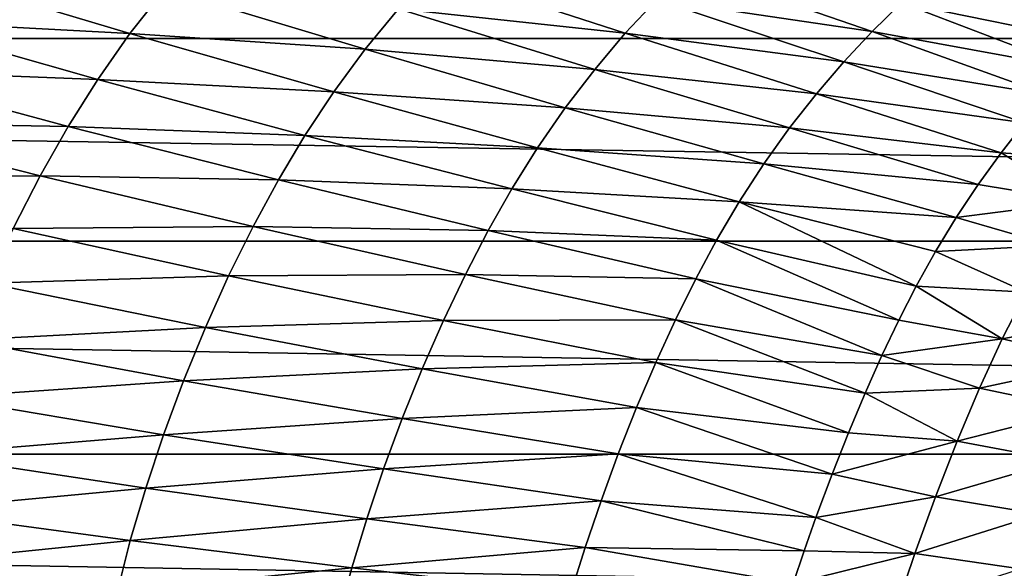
# Model space of a CAD drawing. Header units: metres. Extents: x -160 to 52, y -25 to 25.
# Tile 14 of 166: x -80.01 to -67.64, y 5.6 to 12.49. Entities that reach past the tile are written whole.
import ezdxf

# ---------------------------------------------------------------- set-up
doc = ezdxf.new("R2010")
doc.units = ezdxf.units.M
doc.layers.add('solid_509094_SW0001', color=7, linetype='CONTINUOUS')

msp = doc.modelspace()

# ---------------------------------------------------------------- linework, layer by layer
at = {"layer": 'solid_509094_SW0001'}
for points in [[(-159.199997, 14.630385, -19.652018), (-2.2, 14.630385, -19.652018), (-2.2, 12.25, -21.217623)], [(-159.199997, 12.25, -21.217623), (-159.199997, 14.630385, -19.652018), (-2.2, 12.25, -21.217623)], [(-71.601776, 13.131963, 28.778347), (-72.006065, 12.737263, 29.078974), (-69.299706, 12.335315, 31.079241)], [(-71.601776, 13.131963, 28.778347), (-69.299706, 12.335315, 31.079241), (-68.928787, 12.696247, 30.810534)], [(-81.170715, 13.073675, 24.837633), (-81.619232, 12.469979, 25.252584), (-78.624008, 12.311234, 26.529158)], [(-81.170715, 13.073675, 24.837633), (-78.624008, 12.311234, 26.529158), (-78.182243, 12.874393, 26.136955)], [(-74.815323, 13.098409, 27.299622), (-75.249985, 12.622209, 27.653013), (-72.400658, 12.314382, 29.39168)], [(-74.815323, 13.098409, 27.299622), (-72.400658, 12.314382, 29.39168), (-72.006065, 12.737263, 29.078974)], [(-68.529831, 13.047745, 30.545475), (-68.928787, 12.696247, 30.810534), (-66.454865, 12.195987, 33.063175)], [(-68.529831, 13.047745, 30.545475), (-66.454865, 12.195987, 33.063175), (-66.118912, 12.501265, 32.844547)], [(-78.182243, 12.874393, 26.136955), (-78.624008, 12.311234, 26.529158), (-75.66758, 12.113707, 28.011673)], [(-78.182243, 12.874393, 26.136955), (-75.66758, 12.113707, 28.011673), (-75.249985, 12.622209, 27.653013)], [(-75.249985, 12.622209, 27.653013), (-75.66758, 12.113707, 28.011673), (-72.785156, 11.861279, 29.713997)], [(-75.249985, 12.622209, 27.653013), (-72.785156, 11.861279, 29.713997), (-72.400658, 12.314382, 29.39168)], [(-72.006065, 12.737263, 29.078974), (-72.400658, 12.314382, 29.39168), (-69.654221, 11.957281, 31.355)], [(-72.006065, 12.737263, 29.078974), (-69.654221, 11.957281, 31.355), (-69.299706, 12.335315, 31.079241)], [(-68.928787, 12.696247, 30.810534), (-69.299706, 12.335315, 31.079241), (-66.778244, 11.875141, 33.292793)], [(-68.928787, 12.696247, 30.810534), (-66.778244, 11.875141, 33.292793), (-66.454865, 12.195987, 33.063175)], [(-81.619232, 12.469979, 25.252584), (-82.027893, 11.851935, 25.648067), (-79.029305, 11.733543, 26.905233)], [(-81.619232, 12.469979, 25.252584), (-79.029305, 11.733543, 26.905233), (-78.624008, 12.311234, 26.529158)], [(-159.199997, 12.25, -21.217623), (-2.2, 12.25, -21.217623), (-2.2, 9.703955, -22.496294)], [(-159.199997, 9.703955, -22.496294), (-159.199997, 12.25, -21.217623), (-2.2, 9.703955, -22.496294)], [(-78.624008, 12.311234, 26.529158), (-79.029305, 11.733543, 26.905233), (-76.062729, 11.578068, 28.367525)], [(-78.624008, 12.311234, 26.529158), (-76.062729, 11.578068, 28.367525), (-75.66758, 12.113707, 28.011673)], [(-72.400658, 12.314382, 29.39168), (-72.785156, 11.861279, 29.713997), (-70.000061, 11.555091, 31.640682)], [(-72.400658, 12.314382, 29.39168), (-70.000061, 11.555091, 31.640682), (-69.654221, 11.957281, 31.355)], [(-69.299706, 12.335315, 31.079241), (-69.654221, 11.957281, 31.355), (-67.087128, 11.540412, 33.530113)], [(-69.299706, 12.335315, 31.079241), (-67.087128, 11.540412, 33.530113), (-66.778244, 11.875141, 33.292793)], [(-75.66758, 12.113707, 28.011673), (-76.062729, 11.578068, 28.367525), (-73.154816, 11.379725, 30.039881)], [(-75.66758, 12.113707, 28.011673), (-73.154816, 11.379725, 30.039881), (-72.785156, 11.861279, 29.713997)], [(-69.654221, 11.957281, 31.355), (-70.000061, 11.555091, 31.640682), (-67.385666, 11.189353, 33.774937)], [(-69.654221, 11.957281, 31.355), (-67.385666, 11.189353, 33.774937), (-67.087128, 11.540412, 33.530113)], [(-82.027893, 11.851935, 25.648067), (-82.41687, 11.198597, 26.03924), (-79.39933, 11.144, 27.262056)], [(-82.027893, 11.851935, 25.648067), (-79.39933, 11.144, 27.262056), (-79.029305, 11.733543, 26.905233)], [(-72.785156, 11.861279, 29.713997), (-73.154816, 11.379725, 30.039881), (-70.337105, 11.126645, 31.934019)], [(-72.785156, 11.861279, 29.713997), (-70.337105, 11.126645, 31.934019), (-70.000061, 11.555091, 31.640682)], [(-79.029305, 11.733543, 26.905233), (-79.39933, 11.144, 27.262056), (-76.425896, 11.030363, 28.707226)], [(-79.029305, 11.733543, 26.905233), (-76.425896, 11.030363, 28.707226), (-76.062729, 11.578068, 28.367525)], [(-76.062729, 11.578068, 28.367525), (-76.425896, 11.030363, 28.707226), (-73.505074, 10.874397, 30.361923)], [(-76.062729, 11.578068, 28.367525), (-73.505074, 10.874397, 30.361923), (-73.154816, 11.379725, 30.039881)], [(-70.000061, 11.555091, 31.640682), (-70.337105, 11.126645, 31.934019), (-67.680634, 10.814229, 34.030476)], [(-70.000061, 11.555091, 31.640682), (-67.680634, 10.814229, 34.030476), (-67.385666, 11.189353, 33.774937)], [(-73.154816, 11.379725, 30.039881), (-73.505074, 10.874397, 30.361923), (-70.6614, 10.673431, 32.229473)], [(-73.154816, 11.379725, 30.039881), (-70.6614, 10.673431, 32.229473), (-70.337105, 11.126645, 31.934019)], [(-82.41687, 11.198597, 26.03924), (-82.788696, 10.505502, 26.426081), (-79.752495, 10.522593, 27.613651)], [(-82.41687, 11.198597, 26.03924), (-79.752495, 10.522593, 27.613651), (-79.39933, 11.144, 27.262056)], [(-79.39933, 11.144, 27.262056), (-79.752495, 10.522593, 27.613651), (-76.758385, 10.472945, 29.02792)], [(-79.39933, 11.144, 27.262056), (-76.758385, 10.472945, 29.02792), (-76.425896, 11.030363, 28.707226)], [(-66.299126, 10.719213, 35.141068), (-67.385666, 11.189353, 33.774937), (-67.680634, 10.814229, 34.030476)], [(-76.425896, 11.030363, 28.707226), (-76.758385, 10.472945, 29.02792), (-73.827744, 10.359197, 30.667885)], [(-76.425896, 11.030363, 28.707226), (-73.827744, 10.359197, 30.667885), (-73.505074, 10.874397, 30.361923)], [(-70.337105, 11.126645, 31.934019), (-70.6614, 10.673431, 32.229473), (-67.968819, 10.416401, 34.292221)], [(-70.337105, 11.126645, 31.934019), (-67.968819, 10.416401, 34.292221), (-67.680634, 10.814229, 34.030476)], [(-73.505074, 10.874397, 30.361923), (-73.827744, 10.359197, 30.667885), (-70.9692, 10.199597, 32.520264)], [(-73.505074, 10.874397, 30.361923), (-70.9692, 10.199597, 32.520264), (-70.6614, 10.673431, 32.229473)], [(-66.673454, 10.201966, 35.480465), (-67.680634, 10.814229, 34.030476), (-67.968819, 10.416401, 34.292221)], [(-66.299126, 10.719213, 35.141068), (-67.680634, 10.814229, 34.030476), (-66.673454, 10.201966, 35.480465)], [(-70.6614, 10.673431, 32.229473), (-70.9692, 10.199597, 32.520264), (-68.244087, 10.001679, 34.552467)], [(-70.6614, 10.673431, 32.229473), (-68.244087, 10.001679, 34.552467), (-67.968819, 10.416401, 34.292221)], [(-82.788696, 10.505502, 26.426081), (-80.091324, 9.86504, 27.960089), (-79.752495, 10.522593, 27.613651)], [(-79.752495, 10.522593, 27.613651), (-80.091324, 9.86504, 27.960089), (-77.07692, 9.886744, 29.342529)], [(-79.752495, 10.522593, 27.613651), (-77.07692, 9.886744, 29.342529), (-76.758385, 10.472945, 29.02792)], [(-76.758385, 10.472945, 29.02792), (-77.07692, 9.886744, 29.342529), (-74.124214, 9.836084, 30.955132)], [(-76.758385, 10.472945, 29.02792), (-74.124214, 9.836084, 30.955132), (-73.827744, 10.359197, 30.667885)], [(-66.673454, 10.201966, 35.480465), (-67.968819, 10.416401, 34.292221), (-68.244087, 10.001679, 34.552467)], [(-73.827744, 10.359197, 30.667885), (-74.124214, 9.836084, 30.955132), (-71.253578, 9.717792, 32.795166)], [(-73.827744, 10.359197, 30.667885), (-71.253578, 9.717792, 32.795166), (-70.9692, 10.199597, 32.520264)], [(-70.9692, 10.199597, 32.520264), (-71.253578, 9.717792, 32.795166), (-68.745491, 9.140298, 35.044098)], [(-70.9692, 10.199597, 32.520264), (-68.504997, 9.572144, 34.806519), (-68.244087, 10.001679, 34.552467)], [(-70.9692, 10.199597, 32.520264), (-68.745491, 9.140298, 35.044098), (-68.504997, 9.572144, 34.806519)], [(-66.673454, 10.201966, 35.480465), (-68.244087, 10.001679, 34.552467), (-67.03093, 9.647778, 35.823475)], [(-67.03093, 9.647778, 35.823475), (-68.244087, 10.001679, 34.552467), (-68.504997, 9.572144, 34.806519)], [(-80.091324, 9.86504, 27.960089), (-80.412468, 9.175169, 28.296396), (-77.384003, 9.267556, 29.651182)], [(-80.091324, 9.86504, 27.960089), (-77.384003, 9.267556, 29.651182), (-77.07692, 9.886744, 29.342529)], [(-77.07692, 9.886744, 29.342529), (-77.384003, 9.267556, 29.651182), (-74.409576, 9.286963, 31.235502)], [(-77.07692, 9.886744, 29.342529), (-74.409576, 9.286963, 31.235502), (-74.124214, 9.836084, 30.955132)], [(-74.124214, 9.836084, 30.955132), (-74.409576, 9.286963, 31.235502), (-71.516029, 9.229568, 33.051723)], [(-74.124214, 9.836084, 30.955132), (-71.516029, 9.229568, 33.051723), (-71.253578, 9.717792, 32.795166)], [(-159.199997, 9.703955, -22.496294), (-2.2, 9.703955, -22.496294), (-2.2, 7.026679, -23.470743)], [(-159.199997, 7.026679, -23.470743), (-159.199997, 9.703955, -22.496294), (-2.2, 7.026679, -23.470743)], [(-71.253578, 9.717792, 32.795166), (-71.516029, 9.229568, 33.051723), (-68.965202, 8.711498, 35.261246)], [(-71.253578, 9.717792, 32.795166), (-68.965202, 8.711498, 35.261246), (-68.745491, 9.140298, 35.044098)], [(-67.364342, 9.065391, 36.155106), (-68.504997, 9.572144, 34.806519), (-68.745491, 9.140298, 35.044098)], [(-67.03093, 9.647778, 35.823475), (-68.504997, 9.572144, 34.806519), (-67.364342, 9.065391, 36.155106)], [(-77.384003, 9.267556, 29.651182), (-74.686317, 8.707644, 31.509138), (-74.409576, 9.286963, 31.235502)], [(-74.409576, 9.286963, 31.235502), (-74.686317, 8.707644, 31.509138), (-71.77002, 8.717855, 33.300697)], [(-74.409576, 9.286963, 31.235502), (-71.77002, 8.717855, 33.300697), (-71.516029, 9.229568, 33.051723)], [(-80.412468, 9.175169, 28.296396), (-80.711617, 8.461494, 28.617046), (-77.676865, 8.618905, 29.949375)], [(-80.412468, 9.175169, 28.296396), (-77.676865, 8.618905, 29.949375), (-77.384003, 9.267556, 29.651182)], [(-77.384003, 9.267556, 29.651182), (-77.676865, 8.618905, 29.949375), (-74.686317, 8.707644, 31.509138)], [(-71.516029, 9.229568, 33.051723), (-71.77002, 8.717855, 33.300697), (-69.177612, 8.267075, 35.469543)], [(-71.516029, 9.229568, 33.051723), (-69.177612, 8.267075, 35.469543), (-68.965202, 8.711498, 35.261246)], [(-67.664719, 8.475848, 36.455303), (-68.745491, 9.140298, 35.044098), (-68.965202, 8.711498, 35.261246)], [(-67.364342, 9.065391, 36.155106), (-68.745491, 9.140298, 35.044098), (-67.664719, 8.475848, 36.455303)], [(-67.364342, 9.065391, 36.155106), (-67.664719, 8.475848, 36.455303), (-66.127907, 8.758129, 37.440788)], [(-77.676865, 8.618905, 29.949375), (-74.952255, 8.101254, 31.771936), (-74.686317, 8.707644, 31.509138)], [(-74.686317, 8.707644, 31.509138), (-74.952255, 8.101254, 31.771936), (-72.018051, 8.178453, 33.542198)], [(-74.686317, 8.707644, 31.509138), (-72.018051, 8.178453, 33.542198), (-71.77002, 8.717855, 33.300697)], [(-71.77002, 8.717855, 33.300697), (-72.018051, 8.178453, 33.542198), (-69.389122, 7.795033, 35.673283)], [(-71.77002, 8.717855, 33.300697), (-69.389122, 7.795033, 35.673283), (-69.177612, 8.267075, 35.469543)], [(-67.664719, 8.475848, 36.455303), (-68.965202, 8.711498, 35.261246), (-69.177612, 8.267075, 35.469543)], [(-67.664719, 8.475848, 36.455303), (-66.407166, 8.18827, 37.724232), (-66.127907, 8.758129, 37.440788)], [(-80.711617, 8.461494, 28.617046), (-77.951881, 7.948761, 30.232115), (-77.676865, 8.618905, 29.949375)], [(-77.676865, 8.618905, 29.949375), (-77.951881, 7.948761, 30.232115), (-74.952255, 8.101254, 31.771936)], [(-80.711617, 8.461494, 28.617046), (-80.981911, 7.740148, 28.914846), (-77.951881, 7.948761, 30.232115)], [(-67.664719, 8.475848, 36.455303), (-69.177612, 8.267075, 35.469543), (-67.9505, 7.856812, 36.735809)], [(-67.664719, 8.475848, 36.455303), (-67.9505, 7.856812, 36.735809), (-66.407166, 8.18827, 37.724232)], [(-74.952255, 8.101254, 31.771936), (-72.258476, 7.614044, 33.772453), (-72.018051, 8.178453, 33.542198)], [(-72.018051, 8.178453, 33.542198), (-72.258476, 7.614044, 33.772453), (-69.59774, 7.298318, 35.868336)], [(-72.018051, 8.178453, 33.542198), (-69.59774, 7.298318, 35.868336), (-69.389122, 7.795033, 35.673283)], [(-67.9505, 7.856812, 36.735809), (-69.177612, 8.267075, 35.469543), (-69.389122, 7.795033, 35.673283)], [(-67.9505, 7.856812, 36.735809), (-66.673653, 7.590603, 37.988171), (-66.407166, 8.18827, 37.724232)], [(-77.951881, 7.948761, 30.232115), (-75.204384, 7.475133, 32.019329), (-74.952255, 8.101254, 31.771936)], [(-74.952255, 8.101254, 31.771936), (-75.204384, 7.475133, 32.019329), (-72.258476, 7.614044, 33.772453)], [(-80.981911, 7.740148, 28.914846), (-78.203171, 7.272103, 30.492935), (-77.951881, 7.948761, 30.232115)], [(-77.951881, 7.948761, 30.232115), (-78.203171, 7.272103, 30.492935), (-75.204384, 7.475133, 32.019329)], [(-68.231079, 7.193934, 37.000248), (-69.389122, 7.795033, 35.673283), (-69.59774, 7.298318, 35.868336)], [(-67.9505, 7.856812, 36.735809), (-69.389122, 7.795033, 35.673283), (-68.231079, 7.193934, 37.000248)], [(-67.9505, 7.856812, 36.735809), (-68.231079, 7.193934, 37.000248), (-66.673653, 7.590603, 37.988171)], [(-80.981911, 7.740148, 28.914846), (-81.218353, 7.024365, 29.186651), (-78.203171, 7.272103, 30.492935)], [(-75.204384, 7.475133, 32.019329), (-72.488876, 7.031291, 33.987209), (-72.258476, 7.614044, 33.772453)], [(-72.258476, 7.614044, 33.772453), (-72.488876, 7.031291, 33.987209), (-69.803841, 6.775999, 36.052841)], [(-72.258476, 7.614044, 33.772453), (-69.803841, 6.775999, 36.052841), (-69.59774, 7.298318, 35.868336)], [(-68.231079, 7.193934, 37.000248), (-66.936394, 6.951162, 38.235893), (-66.673653, 7.590603, 37.988171)], [(-78.203171, 7.272103, 30.492935), (-75.437782, 6.843025, 32.245426), (-75.204384, 7.475133, 32.019329)], [(-75.204384, 7.475133, 32.019329), (-75.437782, 6.843025, 32.245426), (-72.488876, 7.031291, 33.987209)], [(-81.218353, 7.024365, 29.186651), (-78.426498, 6.601182, 30.72913), (-78.203171, 7.272103, 30.492935)], [(-78.203171, 7.272103, 30.492935), (-78.426498, 6.601182, 30.72913), (-75.437782, 6.843025, 32.245426)], [(-68.231079, 7.193934, 37.000248), (-69.59774, 7.298318, 35.868336), (-69.803841, 6.775999, 36.052841)], [(-68.231079, 7.193934, 37.000248), (-69.803841, 6.775999, 36.052841), (-68.5037, 6.49479, 37.239937)], [(-68.231079, 7.193934, 37.000248), (-68.5037, 6.49479, 37.239937), (-66.936394, 6.951162, 38.235893)], [(-159.199997, 7.026679, -23.470743), (-2.2, 7.026679, -23.470743), (-2.2, 4.25438, -24.12779)], [(-159.199997, 4.25438, -24.12779), (-159.199997, 7.026679, -23.470743), (-2.2, 4.25438, -24.12779)], [(-81.218353, 7.024365, 29.186651), (-81.418213, 6.323064, 29.433411), (-78.426498, 6.601182, 30.72913)], [(-75.437782, 6.843025, 32.245426), (-72.705223, 6.44266, 34.181049), (-72.488876, 7.031291, 33.987209)], [(-72.488876, 7.031291, 33.987209), (-72.705223, 6.44266, 34.181049), (-70.006401, 6.231178, 36.223164)], [(-72.488876, 7.031291, 33.987209), (-70.006401, 6.231178, 36.223164), (-69.803841, 6.775999, 36.052841)], [(-68.5037, 6.49479, 37.239937), (-67.19313, 6.276986, 38.458939), (-66.936394, 6.951162, 38.235893)], [(-78.426498, 6.601182, 30.72913), (-75.648956, 6.216156, 32.447826), (-75.437782, 6.843025, 32.245426)], [(-75.437782, 6.843025, 32.245426), (-75.648956, 6.216156, 32.447826), (-72.705223, 6.44266, 34.181049)], [(-68.5037, 6.49479, 37.239937), (-69.803841, 6.775999, 36.052841), (-70.006401, 6.231178, 36.223164)], [(-81.418213, 6.323064, 29.433411), (-78.619637, 5.944183, 30.941772), (-78.426498, 6.601182, 30.72913)], [(-78.426498, 6.601182, 30.72913), (-78.619637, 5.944183, 30.941772), (-75.648956, 6.216156, 32.447826)], [(-75.648956, 6.216156, 32.447826), (-72.904724, 5.858343, 34.351719), (-72.705223, 6.44266, 34.181049)], [(-72.705223, 6.44266, 34.181049), (-72.904724, 5.858343, 34.351719), (-70.152946, 5.816638, 36.337734)], [(-72.705223, 6.44266, 34.181049), (-70.152946, 5.816638, 36.337734), (-70.006401, 6.231178, 36.223164)], [(-68.5037, 6.49479, 37.239937), (-70.006401, 6.231178, 36.223164), (-68.762505, 5.780907, 37.443748)], [(-68.5037, 6.49479, 37.239937), (-68.762505, 5.780907, 37.443748), (-67.19313, 6.276986, 38.458939)], [(-81.418213, 6.323064, 29.433411), (-81.579681, 5.64227, 29.657618), (-78.619637, 5.944183, 30.941772)], [(-78.619637, 5.944183, 30.941772), (-75.836159, 5.601977, 32.627586), (-75.648956, 6.216156, 32.447826)], [(-75.648956, 6.216156, 32.447826), (-75.836159, 5.601977, 32.627586), (-72.904724, 5.858343, 34.351719)], [(-68.762505, 5.780907, 37.443748), (-70.006401, 6.231178, 36.223164), (-70.152946, 5.816638, 36.337734)], [(-68.762505, 5.780907, 37.443748), (-67.438805, 5.588395, 38.64645), (-67.19313, 6.276986, 38.458939)], [(-81.579681, 5.64227, 29.657618), (-78.781128, 5.306511, 31.133324), (-78.619637, 5.944183, 30.941772)], [(-78.619637, 5.944183, 30.941772), (-78.781128, 5.306511, 31.133324), (-75.836159, 5.601977, 32.627586)], [(-75.836159, 5.601977, 32.627586), (-73.086075, 5.285085, 34.500149), (-72.904724, 5.858343, 34.351719)], [(-72.904724, 5.858343, 34.351719), (-73.086075, 5.285085, 34.500149), (-70.292496, 5.404952, 36.439415)], [(-72.904724, 5.858343, 34.351719), (-70.292496, 5.404952, 36.439415), (-70.152946, 5.816638, 36.337734)], [(-68.762505, 5.780907, 37.443748), (-70.152946, 5.816638, 36.337734), (-70.292496, 5.404952, 36.439415)], [(-68.762505, 5.780907, 37.443748), (-70.292496, 5.404952, 36.439415), (-69.002853, 5.073824, 37.606133)], [(-68.762505, 5.780907, 37.443748), (-69.002853, 5.073824, 37.606133), (-67.438805, 5.588395, 38.64645)], [(-81.579681, 5.64227, 29.657618), (-81.704468, 4.970328, 29.8664), (-78.781128, 5.306511, 31.133324)], [(-78.781128, 5.306511, 31.133324), (-75.998276, 5.005284, 32.787033), (-75.836159, 5.601977, 32.627586)], [(-75.836159, 5.601977, 32.627586), (-75.998276, 5.005284, 32.787033), (-73.086075, 5.285085, 34.500149)]]:
    msp.add_3dface(points, dxfattribs=at)

doc.saveas('drawing.dxf')
